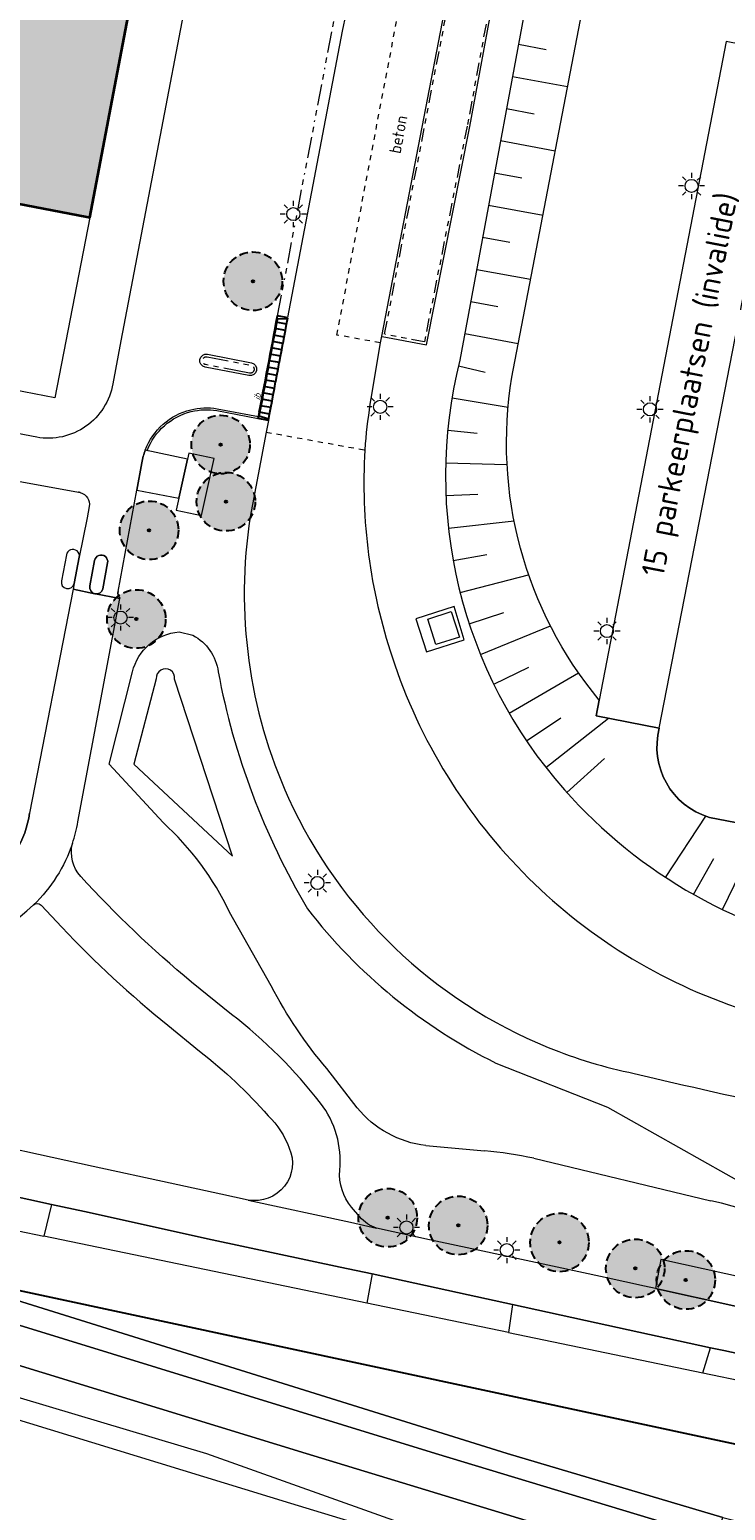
# Model space of a CAD drawing. Header units: metres. Extents: x 147053 to 148259, y 410382 to 411354.
# Tile 5 of 37: x 147454 to 147507, y 410496 to 410609. Entities that reach past the tile are written whole.
import ezdxf

# ---------------------------------------------------------------- set-up
doc = ezdxf.new("R2010")
doc.units = ezdxf.units.M
for name, pattern in [('HIDDEN', [9.525, 6.35, -3.175]), ('VH-STADSBAND', [20, 8, -2, 2, -2, 0, -2, 2, -2]), ('VH-TROTTOIRBAND', [15, 5, -2, 2, -2, 2, -2]), ('VH-TROTTOIRBAND_180-200', [20, 10, -2, 2, -2, 2, -2]), ('XX-HIDDEN', [4, 2, -2])]:
    doc.linetypes.add(name, pattern=pattern)
for name, color, linetype, lineweight in [('B-WE-GR-BEPLANTING_CULTUUR_BOSPLANTSOEN-GV', 90, 'Continuous', 18), ('B-WE-GR-BOOM-S', 90, 'Continuous', 25), ('B-WE-GW-TALUD_KRUIN-G', 90, 'Continuous', 18), ('B-WE-GW-TALUD_TEEN-G', 90, 'Continuous', 18), ('B-WE-GW-TALUDARCERING-S', 90, 'Continuous', 25), ('B-WE-GW-TALUDARCERING_KORT-G', 90, 'Continuous', 18), ('B-WE-GW-TALUDARCERING_LANG-G', 90, 'Continuous', 18), ('B-WE-IE-TERREINAFSCHEIDING_KUNSTMATIG_HEKWERK-G', 20, 'IE-TERREINAFSCHEIDING-KUNSTMATIG', 18), ('B-WE-KL-ET_LS_OV_LICHTMAST-S', 252, 'Continuous', 25), ('B-WE-OG-BEBOUWING-GV', 7, 'Continuous', 35), ('B-WE-OG-TERREIN_CULTUURSCHEIDING-GV', 7, 'Continuous', 18), ('B-WE-OG-TERREIN_ERF-GV', 7, 'Continuous', 18), ('B-WE-VH-KANTOPSLUITING_ELEMENT_INRIT-S', 252, 'Continuous', 25), ('B-WE-VH-KANTOPSLUITING_STADSBANDEN-G', 252, 'VH-STADSBAND', 18), ('B-WE-VH-KANTOPSLUITING_TROTTOIRBAND-G', 210, 'VH-TROTTOIRBAND', 18), ('B-WE-VH-KANTOPSLUITING_TROTTOIRBAND_180 200-G', 252, 'VH-TROTTOIRBAND_180-200', 18), ('B-WE-VH-KANTVERHARDING-G', 60, 'Continuous', 18), ('B-WE-VH-MATERIAALGRENS-G', 252, 'XX-HIDDEN', 18), ('B-WE-VH-VERHARDING_ASFALT-GV', 252, 'Continuous', 18), ('B-WE-VH-VERHARDING_BETON-GV', 252, 'Continuous', 18), ('B-WE-VH-VERHARDING_BETONSTRAATSTEEN-GV', 252, 'Continuous', 18), ('B-WE-VH-VERHARDING_GRASBETONSTEEN-GV', 70, 'Continuous', 18), ('B-WE-VH-VERHARDING_SIERBESTRATING-GV', 252, 'Continuous', 18), ('B-WE-VH-VERHARDING_TEGEL-GV', 252, 'Continuous', 18)]:
    doc.layers.add(name, color=color, linetype=linetype, lineweight=lineweight)
doc.layers.add('B-WE-GR-BOOM-A', color=7, linetype='Continuous', lineweight=25, true_color=0x4c994c)
doc.layers.add('Iv-a-hulp', color=161, linetype='Continuous', plot=False)
doc.layers.add('N-WE-VH-VERHARDING-AP_BEBOUWING', color=7, linetype='Continuous', true_color=0xe7e2d0)
doc.styles.add('NLCS-ISO-M200-T25', font='NLCS-ISO.TTF', dxfattribs={"height": 0.5})
doc.styles.add('NLCS-ISO-M200-T25_CURSIEF', font='NLCS-ISO.TTF', dxfattribs={"oblique": 15, "height": 0.5})
doc.styles.add('NLCS-ISO-M500-T35', font='NLCS-ISO.TTF', dxfattribs={"height": 1.75})
doc.linetypes.add('IE-TERREINAFSCHEIDING-KUNSTMATIG', pattern='A,4,[82,NLCS.SHX,S=0.75,R=90,X=0,Y=0],4,-2', length=10)

# ---------------------------------------------------------------- blocks, each defined once
blk = doc.blocks.new('bestaande boom')
at = {"layer": 'B-WE-GR-BOOM-A', "transparency": 33554457}
h = blk.add_hatch(color=256, dxfattribs=at)
h.dxf.hatch_style = 1
edge = h.paths.add_edge_path()
edge.add_arc((0, 0), 2.24, 0, 360)
edge = h.paths.add_edge_path(flags=17)
edge.add_arc((0, 0), 0.088, 0, 360)
at = {"linetype": 'HIDDEN', "ltscale": 0.1}
blk.add_circle((0, 0), 2.24, dxfattribs=at)
at = {"linetype": 'Continuous'}
blk.add_circle((0, 0), 0.088, dxfattribs=at)
blk = doc.blocks.new('*U24')
at = {"layer": 'B-WE-GR-BOOM-A', "transparency": 33554457}
h = blk.add_hatch(color=256, dxfattribs=at)
h.dxf.hatch_style = 1
edge = h.paths.add_edge_path()
edge.add_arc((0, 0), 2.24, 0, 360)
edge = h.paths.add_edge_path(flags=17)
edge.add_arc((0, 0), 0.088, 0, 360)
at = {"linetype": 'HIDDEN', "ltscale": 0.1}
blk.add_circle((0, 0), 2.24, dxfattribs=at)
at = {"linetype": 'Continuous'}
blk.add_circle((0, 0), 0.088, dxfattribs=at)
blk = doc.blocks.new('*U17')
at = {"layer": 'B-WE-GR-BOOM-A', "transparency": 33554457}
h = blk.add_hatch(color=256, dxfattribs=at)
h.dxf.hatch_style = 1
edge = h.paths.add_edge_path()
edge.add_arc((0, 0), 2.24, 0, 360)
edge = h.paths.add_edge_path(flags=17)
edge.add_arc((0, 0), 0.088, 0, 360)
at = {"linetype": 'HIDDEN', "ltscale": 0.1}
blk.add_circle((0, 0), 2.24, dxfattribs=at)
at = {"linetype": 'Continuous'}
blk.add_circle((0, 0), 0.088, dxfattribs=at)
blk = doc.blocks.new('*U18')
at = {"layer": 'B-WE-GR-BOOM-A', "transparency": 33554457}
h = blk.add_hatch(color=256, dxfattribs=at)
h.dxf.hatch_style = 1
edge = h.paths.add_edge_path()
edge.add_arc((0, 0), 2.24, 0, 360)
edge = h.paths.add_edge_path(flags=17)
edge.add_arc((0, 0), 0.088, 0, 360)
at = {"linetype": 'HIDDEN', "ltscale": 0.1}
blk.add_circle((0, 0), 2.24, dxfattribs=at)
at = {"linetype": 'Continuous'}
blk.add_circle((0, 0), 0.088, dxfattribs=at)
blk = doc.blocks.new('*U19')
at = {"layer": 'B-WE-GR-BOOM-A', "transparency": 33554457}
h = blk.add_hatch(color=256, dxfattribs=at)
h.dxf.hatch_style = 1
edge = h.paths.add_edge_path()
edge.add_arc((0, 0), 2.24, 0, 360)
edge = h.paths.add_edge_path(flags=17)
edge.add_arc((0, 0), 0.088, 0, 360)
at = {"linetype": 'HIDDEN', "ltscale": 0.1}
blk.add_circle((0, 0), 2.24, dxfattribs=at)
at = {"linetype": 'Continuous'}
blk.add_circle((0, 0), 0.088, dxfattribs=at)
blk = doc.blocks.new('*U20')
at = {"layer": 'B-WE-GR-BOOM-A', "transparency": 33554457}
h = blk.add_hatch(color=256, dxfattribs=at)
h.dxf.hatch_style = 1
edge = h.paths.add_edge_path()
edge.add_arc((0, 0), 2.24, 0, 360)
edge = h.paths.add_edge_path(flags=17)
edge.add_arc((0, 0), 0.088, 0, 360)
at = {"linetype": 'HIDDEN', "ltscale": 0.1}
blk.add_circle((0, 0), 2.24, dxfattribs=at)
at = {"linetype": 'Continuous'}
blk.add_circle((0, 0), 0.088, dxfattribs=at)
blk = doc.blocks.new('*U28')
for p, q in [((-0.79, 0.15), (-0.69, 0.64)), ((0, 0), (-0.79, 0.15)), ((-0.7, 0.34), (-0.64, 0.63)), ((0.02, 0.09), (-0.7, 0.34)), ((0.09, 0.49), (-0.69, 0.64)), ((0, 0), (0.09, 0.49))]:
    blk.add_line(p, q)
blk = doc.blocks.new('*U30')
for p, q in [((-0.79, 0.15), (-0.69, 0.64)), ((0, 0), (-0.79, 0.15)), ((-0.74, 0.14), (-0.68, 0.43)), ((0.09, 0.49), (-0.69, 0.64)), ((-0.68, 0.43), (0.08, 0.4)), ((0, 0), (0.09, 0.49))]:
    blk.add_line(p, q)
blk = doc.blocks.new('*U29')
for p, q in [((-0.79, 0.15), (-0.69, 0.64)), ((0, 0), (-0.79, 0.15)), ((-0.74, 0.14), (-0.64, 0.63)), ((0.09, 0.49), (-0.69, 0.64)), ((0, 0), (0.09, 0.49))]:
    blk.add_line(p, q)
blk = doc.blocks.new('*U31')
at = {"layer": 'B-WE-GW-TALUDARCERING_KORT-G'}
for p, q in [((147491.39, 410607.73), (147493.51, 410607.34)), ((147490.48, 410602.81), (147492.58, 410602.42)), ((147489.56, 410597.9), (147491.65, 410597.51)), ((147488.65, 410592.98), (147490.72, 410592.6)), ((147487.74, 410588.06), (147489.8, 410587.68)), ((147486.8, 410583.15), (147488.84, 410582.67)), ((147485.98, 410578.23), (147488.23, 410578.01)), ((147485.84, 410573.23), (147488.27, 410573.33)), ((147486.39, 410568.27), (147488.96, 410568.73)), ((147487.62, 410563.42), (147490.28, 410564.3)), ((147489.5, 410558.8), (147492.18, 410560.11)), ((147492.01, 410554.47), (147494.62, 410556.24)), ((147495.08, 410550.54), (147497.96, 410553.12)), ((147504.78, 410542.74), (147506.34, 410545.49))]:
    blk.add_line(p, q, dxfattribs=at)
at = {"layer": 'B-WE-GW-TALUDARCERING_LANG-G'}
for p, q in [((147490.93, 410605.27), (147495.15, 410604.49)), ((147490.02, 410600.36), (147494.21, 410599.58)), ((147489.11, 410595.44), (147493.27, 410594.67)), ((147488.2, 410590.52), (147492.32, 410589.76)), ((147487.28, 410585.61), (147491.38, 410584.85)), ((147486.31, 410580.7), (147490.59, 410579.99)), ((147485.82, 410575.73), (147490.51, 410575.6)), ((147486.03, 410570.74), (147491.05, 410571.3)), ((147486.92, 410565.82), (147492.17, 410567.16)), ((147488.48, 410561.08), (147493.83, 410563.26)), ((147490.68, 410556.59), (147495.99, 410559.67)), ((147493.48, 410552.45), (147498.27, 410556.2)), ((147502.64, 410544.04), (147505.71, 410548.71)), ((147506.99, 410541.58), (147510.02, 410547.84))]:
    blk.add_line(p, q, dxfattribs=at)
blk = doc.blocks.new('SKL-ET_OV_LICHTMAST-SO')
at = {"color": 0, "linetype": 'ByBlock', "lineweight": 18}
for points in [[(-1.25, 0), (-2, 0)], [(-1.41, 1.41), (-0.88, 0.88)], [(0, 2), (0, 1.25)], [(0.88, 0.88), (1.41, 1.41)], [(2, 0), (1.25, 0)], [(-1.41, -1.41), (-0.88, -0.88)], [(0, -1.25), (0, -2)], [(0.88, -0.88), (1.41, -1.41)]]:
    blk.add_lwpolyline(points, dxfattribs=at)
blk.add_circle((0, 0), 1, dxfattribs=at)

msp = doc.modelspace()

# ---------------------------------------------------------------- hatches: boundary and pattern name
at = {"layer": 'N-WE-VH-VERHARDING-AP_BEBOUWING', "linetype": 'ByBlock'}
msp.add_hatch(color=256, dxfattribs=at).paths.add_polyline_path([(147370.16, 410641.62), (147369.4, 410637.66), (147363.23, 410605.41), (147386.47, 410600.91), (147391.5, 410627.17), (147408.33, 410623.97), (147403.31, 410597.75), (147421.89, 410594.19), (147422.19, 410595.75), (147427.06, 410621.22), (147440.29, 410618.59), (147436.48, 410598.73), (147458.37, 410594.53), (147458.6, 410594.49), (147464.17, 410623.68), (147446.05, 410627.17), (147442.73, 410627.81), (147443.49, 410631.71), (147443.04, 410631.79), (147442.92, 410631.2), (147433.9, 410632.94), (147434, 410633.53), (147433.55, 410633.62), (147432.8, 410629.7), (147393.42, 410637.23)])

# ---------------------------------------------------------------- linework, layer by layer
at = {"layer": 'B-WE-GR-BEPLANTING_CULTUUR_BOSPLANTSOEN-GV'}
for points in [[(147390.81, 410533.61), (147390.62, 410531.55), (147402.05, 410527.63), (147455.09, 410516.62)], [(147402.05, 410527.63), (147490.52, 410500), (147507.02, 410495.09), (147516.13, 410492.86), (147563.71, 410481.05), (147581.25, 410477.93), (147582.44, 410478.59), (147592.3, 410474.2), (147593.94, 410473.86), (147822.57, 410427.04), (147830.15, 410426.24), (147833.71, 410425.39), (147835.68, 410436.9), (147826.96, 410438.74), (147817.92, 410439.88)], [(147455.68, 410519.04), (147447.44, 410520.83), (147437.32, 410522.95)], [(147480.19, 410513.72), (147477.76, 410514.25), (147467.95, 410516.34), (147458.19, 410518.49), (147455.68, 410519.04), (147455.09, 410516.62)], [(147490.64, 410509.24), (147479.79, 410511.49), (147455.09, 410516.62)], [(147490.94, 410511.38), (147487.54, 410512.12), (147480.19, 410513.72), (147479.79, 410511.49)], [(147516.24, 410505.87), (147507.11, 410507.86), (147506.08, 410508.08)], [(147505.48, 410506.16), (147515.81, 410504.01)]]:
    msp.add_lwpolyline(points, dxfattribs=at)
for points in [[(147501.87, 410512.6), (147507.87, 410511.29), (147516.54, 410509.39), (147516.97, 410511.6), (147502.27, 410514.83)], [(147490.94, 410511.38), (147490.64, 410509.24), (147505.48, 410506.16), (147506.08, 410508.08), (147497.33, 410509.99)]]:
    msp.add_lwpolyline(points, close=True, dxfattribs=at)
at = {"layer": 'B-WE-GW-TALUD_KRUIN-G'}
msp.add_lwpolyline([(147500.33, 410625.89, 0.292629), (147493.56, 410619.43), (147486.91, 410583.58, 0.247834), (147494.9, 410550.74, 0.169253), (147516.99, 410538.34), (147625.33, 410515.12, 0.060828), (147638.18, 410513.84)], format="xyb", dxfattribs=at)
at = {"layer": 'B-WE-GW-TALUD_TEEN-G'}
msp.add_lwpolyline([(147684.57, 410560.59), (147683.18, 410558.4), (147677.76, 410552.68), (147666.3, 410542.12), (147646.11, 410527.99), (147636.45, 410522.41, -0.167731), (147632.5, 410521.97), (147526.44, 410544.7), (147505.99, 410548.62, -0.402454), (147502.16, 410555.45), (147497.33, 410556.38), (147497.57, 410557.59, -0.217697), (147490.89, 410582.28), (147497.49, 410616.65, -0.416322), (147503.77, 410621.26, -0.412102), (147510.35, 410611.89), (147509.62, 410607.47)], format="xyb", dxfattribs=at)
at = {"layer": 'B-WE-IE-TERREINAFSCHEIDING_KUNSTMATIG_HEKWERK-G', "ltscale": 0.2}
msp.add_lwpolyline([(147458.6, 410594.49), (147455.93, 410580.71), (147448.79, 410582.07)], dxfattribs=at)
at = {"layer": 'B-WE-OG-BEBOUWING-GV', "flags": 128}
msp.add_lwpolyline([(147386.47, 410600.91), (147391.5, 410627.17), (147408.33, 410623.97), (147403.31, 410597.75), (147421.89, 410594.19), (147422.19, 410595.75), (147427.06, 410621.22), (147440.29, 410618.59), (147436.48, 410598.73), (147458.37, 410594.53), (147458.6, 410594.49), (147464.17, 410623.68), (147446.05, 410627.17), (147442.73, 410627.81), (147443.49, 410631.71), (147443.04, 410631.79), (147442.92, 410631.2), (147433.9, 410632.94), (147434, 410633.53), (147433.55, 410633.62), (147432.8, 410629.7), (147393.42, 410637.23), (147370.16, 410641.62)], dxfattribs=at)
at = {"layer": 'B-WE-OG-TERREIN_CULTUURSCHEIDING-GV'}
for points in [[(147457.87, 410573.46, 0.040415), (147457.73, 410573.49)], [(147460.77, 410565.9, 0.270914), (147460.92, 410565.42)], [(147461.87, 410559.74, -0.32697), (147465.44, 410562.8)], [(147466.49, 410562.55, -0.240491), (147468.42, 410559.76)], [(147465.09, 410559.2, 1.098027), (147463.69, 410559.22)], [(147468.42, 410559.76, 0.087215), (147475.25, 410541.64)], [(147444.96, 410542.46, 0.426556), (147454, 410548.95)], [(147469.3, 410541.38, 0.097383), (147464.21, 410548.23)], [(147475.25, 410541.64, 0.11416), (147489.67, 410529.84)], [(147476.72, 410529.42, -0.053952), (147472.48, 410535.74)], [(147484.3, 410523.53, -0.193097), (147479.05, 410526.43)], [(147492.56, 410522.56, 0.0326), (147488.8, 410523.13)], [(147518.46, 410514.12, 0.088109), (147506.11, 410519.32)]]:
    msp.add_lwpolyline(points, format="xyb", dxfattribs=at)
for points in [[(147465.44, 410562.8), (147466.49, 410562.55)], [(147464.21, 410548.23), (147460.08, 410552.7), (147461.87, 410559.74)], [(147463.69, 410559.22), (147461.98, 410552.7), (147469.51, 410545.66), (147465.09, 410559.2)], [(147472.48, 410535.74), (147469.3, 410541.38)], [(147479.05, 410526.43), (147476.72, 410529.42)], [(147489.67, 410529.84), (147498.2, 410526.48), (147509.05, 410520.35), (147520.57, 410516.4), (147528.57, 410511.6), (147559.79, 410504.94), (147573.94, 410501.79), (147631.9, 410489.46), (147659.96, 410483.23)], [(147392.88, 410528.38), (147485.05, 410500), (147506.55, 410493.49), (147507.02, 410495.09), (147490.52, 410500), (147402.05, 410527.63)], [(147391.27, 410521.46), (147392.31, 410522.45), (147467.52, 410500), (147501.56, 410487.86), (147503.57, 410487.27), (147504.29, 410489.24), (147505.55, 410490.67), (147494.32, 410494.17), (147475.15, 410500), (147392.78, 410525.24)], [(147484.3, 410523.53), (147488.8, 410523.13)], [(147492.56, 410522.56), (147506.11, 410519.32)], [(147501.56, 410487.86), (147493.17, 410490.34), (147473.99, 410496.17), (147391.86, 410521.33), (147391.27, 410521.46)]]:
    msp.add_lwpolyline(points, dxfattribs=at)
at = {"layer": 'B-WE-OG-TERREIN_ERF-GV'}
msp.add_lwpolyline([(147464.17, 410623.68), (147458.6, 410594.49), (147458.37, 410594.53)], dxfattribs=at)
at = {"layer": 'B-WE-VH-KANTOPSLUITING_STADSBANDEN-G', "ltscale": 0.2, "flags": 128}
msp.add_lwpolyline([(147472.97, 410586.97), (147477.15, 410608.87), (147477.42, 410610.21), (147481.3, 410629.97, -0.013805), (147483.28, 410637.82, -0.013801), (147485.69, 410645.55, -0.032469), (147493.49, 410664.19, 0.029101), (147493.59, 410664.39, 0.37964), (147492.64, 410667.07), (147489.16, 410669.06), (147483.37, 410672.42, 0.211783), (147478.8, 410672.63), (147462.35, 410666.07), (147462.05, 410666.81)], format="xyb", dxfattribs=at)
at = {"layer": 'B-WE-VH-KANTOPSLUITING_TROTTOIRBAND-G', "ltscale": 0.2}
for points in [[(147481.15, 410585.57), (147487.28, 410617.36, -0.023615), (147488.76, 410624.13, -0.034833), (147492.05, 410635.01, -0.024218), (147495.21, 410642.24, -0.042357), (147504.11, 410657.69), (147504.79, 410658.66, -0.109824), (147506.67, 410660.33, -0.136343), (147509.37, 410660.3), (147520.82, 410656.68, -0.119717), (147524.23, 410654.67, -0.040642), (147525.13, 410653.64, -0.203558), (147526.41, 410647.81), (147522.86, 410629.15), (147522.26, 410626.02), (147521.83, 410623.79), (147518.44, 410606)], [(147518.44, 410606), (147512.44, 410607.12), (147513.36, 410611.9, 0.099582), (147513.37, 410617.52, 0.281126), (147505.67, 410624.81, 0.027577), (147500.36, 410626.09, 0.025607), (147495.33, 410626.75, 0.379719), (147491.63, 410624.02), (147487.47, 410601.47), (147484.19, 410584.98), (147481.23, 410585.55)]]:
    msp.add_lwpolyline(points, format="xyb", dxfattribs=at)
at = {"layer": 'B-WE-VH-KANTOPSLUITING_TROTTOIRBAND_180 200-G', "ltscale": 0.2, "flags": 128}
msp.add_lwpolyline([(147470.81, 410582.59), (147467.46, 410583.24, -1), (147467.58, 410583.83), (147470.93, 410583.18, -1)], format="xyb", close=True, dxfattribs=at)
at = {"layer": 'B-WE-VH-KANTVERHARDING-G'}
for points in [[(147473.75, 410586.83), (147477.94, 410608.72), (147478.21, 410610.05), (147482.08, 410629.81, -0.013788), (147484.05, 410637.6, -0.0138), (147486.45, 410645.29, -0.032449), (147494.21, 410663.83, 0.027454), (147494.33, 410664.09, 0.378739), (147493.04, 410667.77), (147489.56, 410669.76), (147483.75, 410673.13, 0.212971), (147478.51, 410673.38), (147462.05, 410666.81)], [(147491.86, 410635.08, 0.034821), (147488.57, 410624.18, 0.023594), (147487.08, 410617.4), (147480.91, 410585.41), (147480.81, 410584.91), (147480.1, 410580.66, 0.018666), (147479.67, 410577.18), (147479.64, 410576.71, 0.095656), (147481.73, 410560.89, 0.119902), (147492.16, 410543.99, 0.121728), (147509.25, 410533.73, 0.00491), (147513.08, 410532.75), (147576.21, 410519.14)], [(147480.97, 410585.4), (147484.35, 410584.74), (147487.67, 410601.43), (147491.83, 410623.98, -0.379583), (147495.31, 410626.55, -0.025613), (147500.33, 410625.89, -0.027618), (147505.62, 410624.62, -0.281166), (147513.17, 410617.47, -0.099477), (147513.17, 410611.94), (147512.21, 410606.96), (147518.6, 410605.77)], [(147462.85, 410576.71, -0.245928), (147466.32, 410579.79, -0.102877), (147468.35, 410579.87), (147471.5, 410579.27)], [(147462.99, 410576.66, -0.245928), (147466.36, 410579.65, -0.102794), (147468.32, 410579.72), (147471.47, 410579.13)], [(147472.26, 410578.97), (147472.1, 410578.08), (147470.88, 410571.59, 0.147025), (147473.81, 410550.09, 0.191175), (147493.67, 410531.04, 0.046145), (147500.24, 410529.05, 0.005072), (147512.4, 410526.3), (147592.81, 410509.08)]]:
    msp.add_lwpolyline(points, format="xyb", dxfattribs=at)
msp.add_lwpolyline([(147470.77, 410582.4), (147467.42, 410583.05, -1), (147467.61, 410584.03), (147470.96, 410583.38, -1)], format="xyb", close=True, dxfattribs=at)
msp.add_lwpolyline([(147576.38, 410496.55), (147569.86, 410497.93), (147566.59, 410498.62), (147560.08, 410499.98), (147556.78, 410500.67), (147546.94, 410502.76), (147544.89, 410503.21), (147537.19, 410504.88), (147533.92, 410505.59), (147527.41, 410507.02), (147517.63, 410509.15), (147516.54, 410509.39), (147507.87, 410511.29), (147501.87, 410512.6), (147501.04, 410512.78), (147498.02, 410513.44), (147488.32, 410515.53), (147484.59, 410516.34), (147480.54, 410517.23)], dxfattribs=at)
at = {"layer": 'B-WE-VH-MATERIAALGRENS-G', "ltscale": 0.2}
for points in [[(147480.81, 410584.91), (147477.5, 410585.5), (147483.7, 410618.04), (147487.08, 410617.4)], [(147472.1, 410578.08), (147479.64, 410576.71)]]:
    msp.add_lwpolyline(points, dxfattribs=at)
at = {"layer": 'B-WE-VH-VERHARDING_ASFALT-GV'}
msp.add_lwpolyline([(147498.28, 410561.27), (147497.57, 410557.59), (147497.33, 410556.38), (147502.16, 410555.45), (147512.21, 410606.96), (147509.62, 410607.47), (147507.28, 410607.94)], close=True, dxfattribs=at)
for points in [[(147457.69, 410548.28), (147460.91, 410565.36), (147459.03, 410565.71), (147458.99, 410565.72), (147457.33, 410566.06), (147454, 410548.95)], [(147505.99, 410548.62), (147526.44, 410544.7), (147631.19, 410524.6)], [(147454.87, 410541.92), (147456.46, 410540.22)], [(147470.71, 410519.37), (147468.63, 410519.82), (147464.75, 410520.66), (147458.87, 410521.94), (147448.14, 410524.28), (147438.42, 410526.4), (147431.18, 410528.11), (147424.94, 410529.56), (147400.48, 410535.25), (147394.05, 410536.77)], [(147469.44, 410533.56), (147466.39, 410536.03)], [(147464.58, 410532.73), (147466.99, 410530.75)], [(147392.78, 410525.24), (147475.15, 410500), (147494.32, 410494.17), (147505.55, 410490.67), (147506.55, 410493.49), (147485.05, 410500), (147392.88, 410528.38)], [(147437.32, 410522.95), (147447.44, 410520.83), (147455.68, 410519.04), (147458.19, 410518.49), (147467.95, 410516.34), (147477.76, 410514.25), (147480.19, 410513.72), (147487.54, 410512.12), (147490.94, 410511.38), (147497.33, 410509.99), (147506.08, 410508.08), (147507.11, 410507.86), (147516.24, 410505.87), (147516.89, 410505.73), (147526.65, 410503.58), (147530.13, 410502.82), (147536.44, 410501.46), (147546.23, 410499.33), (147556.02, 410497.23), (147565.81, 410495.19), (147570.25, 410494.26), (147575.62, 410493.12), (147585.44, 410491.08)], [(147470.71, 410519.37), (147478.54, 410517.67), (147480.54, 410517.23)], [(147479.26, 410518.08), (147478.63, 410518.82)]]:
    msp.add_lwpolyline(points, dxfattribs=at)
for points in [[(147502.16, 410555.45, 0.402454), (147505.99, 410548.62)], [(147454, 410548.95, -0.426556), (147444.96, 410542.46)], [(147457.27, 410546.62, 0.036532), (147457.69, 410548.28)], [(147457.27, 410546.62, -0.120041), (147454.3, 410541.93)], [(147457.91, 410544.11, -0.24769), (147457.27, 410546.62)], [(147466.39, 410536.03, -0.034704), (147457.91, 410544.11)], [(147444.39, 410538.76, 0.234064), (147454.3, 410541.93)], [(147454.3, 410541.93, -0.407135), (147454.87, 410541.92)], [(147456.46, 410540.22, 0.03338), (147464.58, 410532.73)], [(147476.25, 410526.78, 0.063812), (147469.44, 410533.56)], [(147466.99, 410530.75, -0.047617), (147472.25, 410525.82)], [(147472.25, 410525.82, -0.113509), (147473.85, 410523.34)], [(147477.72, 410521.66, 0.192121), (147476.25, 410526.78)], [(147473.85, 410523.34, -0.28437), (147473.5, 410520.44)], [(147478.63, 410518.82, -0.198679), (147477.72, 410521.66)], [(147473.5, 410520.44, -0.278606), (147470.71, 410519.37)], [(147480.54, 410517.23, -0.14717), (147479.26, 410518.08)]]:
    msp.add_lwpolyline(points, format="xyb", dxfattribs=at)
at = {"layer": 'B-WE-VH-VERHARDING_BETON-GV'}
for points in [[(147468.85, 410626.27), (147460.98, 410585.05), (147460.36, 410581.78)], [(147454.54, 410577.69), (147451.57, 410578.26), (147448.17, 410578.91), (147447.79, 410576.92), (147447.48, 410575.35), (147457.73, 410573.49)], [(147460.77, 410565.9), (147462.2, 410573.63), (147462.59, 410575.74)], [(147458.61, 410566.32), (147458.97, 410568.26)], [(147459.96, 410568.08), (147459.59, 410566.1)], [(147459.03, 410565.71), (147460.91, 410565.36), (147460.92, 410565.42)]]:
    msp.add_lwpolyline(points, dxfattribs=at)
for points in [[(147460.36, 410581.78, -0.417094), (147454.54, 410577.69)], [(147462.59, 410575.74, -0.050814), (147462.85, 410576.71)], [(147457.87, 410573.46, -0.390015), (147458.56, 410572.39), (147458.39, 410571.53), (147457.8, 410568.52), (147457.41, 410566.5), (147457.33, 410566.06), (147458.99, 410565.72)], [(147457.73, 410573.49, -0.040415), (147457.87, 410573.46)], [(147458.97, 410568.26, -1.022963), (147459.96, 410568.08)], [(147458.99, 410565.72, -0.413191), (147458.61, 410566.32)], [(147459.59, 410566.1, -0.391194), (147459.03, 410565.71)], [(147460.92, 410565.42, -0.270914), (147460.77, 410565.9)]]:
    msp.add_lwpolyline(points, format="xyb", dxfattribs=at)
at = {"layer": 'B-WE-VH-VERHARDING_BETONSTRAATSTEEN-GV'}
msp.add_lwpolyline([(147465.41, 410573.04), (147465.21, 410572.11), (147467.15, 410571.71), (147468.12, 410576.05), (147466.17, 410576.48), (147466.07, 410576)], close=True, dxfattribs=at)
at = {"layer": 'B-WE-VH-VERHARDING_GRASBETONSTEEN-GV'}
for points in [[(147462.2, 410573.63), (147465.41, 410573.04), (147466.07, 410576), (147462.85, 410576.71)], [(147462.59, 410575.74), (147462.2, 410573.63)]]:
    msp.add_lwpolyline(points, dxfattribs=at)
msp.add_lwpolyline([(147462.85, 410576.71, 0.050814), (147462.59, 410575.74)], format="xyb", dxfattribs=at)
at = {"layer": 'B-WE-VH-VERHARDING_SIERBESTRATING-GV'}
for points in [[(147457.8, 410568.52, 1.008326), (147456.81, 410568.69)], [(147459.96, 410568.08, 1.022963), (147458.97, 410568.26)], [(147456.43, 410566.71, 0.990724), (147457.41, 410566.5)], [(147458.61, 410566.32, 0.413191), (147458.99, 410565.72)], [(147459.03, 410565.71, 0.391194), (147459.59, 410566.1)]]:
    msp.add_lwpolyline(points, format="xyb", dxfattribs=at)
for points in [[(147456.81, 410568.69), (147456.43, 410566.71)], [(147457.41, 410566.5), (147457.8, 410568.52)], [(147458.97, 410568.26), (147458.61, 410566.32)], [(147459.59, 410566.1), (147459.96, 410568.08)], [(147458.99, 410565.72), (147459.03, 410565.71)]]:
    msp.add_lwpolyline(points, dxfattribs=at)
at = {"layer": 'B-WE-VH-VERHARDING_TEGEL-GV'}
for points in [[(147483.54, 410563.81), (147484.36, 410561.27), (147487.24, 410562.21), (147486.46, 410564.75)], [(147486.25, 410564.36), (147486.88, 410562.4), (147485.08, 410561.84), (147484.46, 410563.79)]]:
    msp.add_lwpolyline(points, close=True, dxfattribs=at)
at = {"layer": 'Defpoints'}
msp.add_lwpolyline([(147396.55, 410897.53), (148021.59, 410763.53), (147945.15, 410406.97), (147320.11, 410540.97)], close=True, dxfattribs=at)

# ---------------------------------------------------------------- block references
at = {"layer": 'B-WE-GR-BOOM-S'}
for p in [(147471.08, 410589.61), (147468.61, 410577.13), (147469.01, 410572.76), (147463.14, 410570.57), (147462.16, 410563.79)]:
    msp.add_blockref('bestaande boom', p, dxfattribs=at)
at = {"layer": 'B-WE-GR-BOOM-S', "zscale": 2}
for name, p in [('*U24', (147481.39, 410518.02, 7.35)), ('*U17', (147486.78, 410517.43, 7.46)), ('*U18', (147494.53, 410516.13, 7.66)), ('*U19', (147500.32, 410514.14, 7.32)), ('*U20', (147504.19, 410513.26, 7.41))]:
    msp.add_blockref(name, p, dxfattribs=at)
at = {"layer": 'B-WE-GW-TALUDARCERING-S'}
msp.add_blockref('*U31', (0, 0), dxfattribs=at)
at = {"layer": 'B-WE-KL-ET_LS_OV_LICHTMAST-S', "xscale": 0.5, "yscale": 0.5, "zscale": 0.5}
for p in [(147504.63, 410596.9), (147474.17, 410594.75), (147480.81, 410580.01), (147501.45, 410579.82), (147460.95, 410563.9), (147498.16, 410562.87), (147476.01, 410543.61), (147482.82, 410517.27), (147490.5, 410515.54)]:
    msp.add_blockref('SKL-ET_OV_LICHTMAST-SO', p, dxfattribs=at)
at = {"layer": 'B-WE-VH-KANTOPSLUITING_ELEMENT_INRIT-S'}
for name, p in [('*U30', (147473.66, 410586.33)), ('*U29', (147473.47, 410585.35)), ('*U29', (147473.56, 410585.84)), ('*U29', (147473.28, 410584.37)), ('*U29', (147473.38, 410584.86)), ('*U29', (147473, 410582.9)), ('*U29', (147473.1, 410583.39)), ('*U29', (147473.19, 410583.88)), ('*U29', (147472.82, 410581.91)), ('*U29', (147472.91, 410582.4)), ('*U29', (147472.63, 410580.93)), ('*U29', (147472.72, 410581.42)), ('*U29', (147472.45, 410579.95)), ('*U29', (147472.54, 410580.44)), ('*U28', (147472.26, 410578.97)), ('*U29', (147472.35, 410579.46))]:
    msp.add_blockref(name, p, dxfattribs=at)

# ---------------------------------------------------------------- texts
at = {"layer": 'B-WE-VH-KANTOPSLUITING_ELEMENT_INRIT-S', "insert": (147471.17, 410580.84), "char_height": 0.5, "attachment_point": 2, "rotation": 79.3796, "style": 'NLCS-ISO-M200-T25_CURSIEF'}
msp.add_mtext_dynamic_manual_height_columns('ib', width=0.8281, gutter_width=2.5, heights=[0], dxfattribs=at)
at = {"layer": 'B-WE-VH-VERHARDING_BETON-GV', "insert": (147482.2, 410600.84), "char_height": 0.9, "attachment_point": 5, "rotation": 79.2079, "style": 'NLCS-ISO-M200-T25'}
msp.add_mtext_dynamic_manual_height_columns('beton', width=1.4117, gutter_width=2.5, heights=[0], dxfattribs=at)
at = {"layer": 'Iv-a-hulp', "insert": (147504.73, 410581.68), "char_height": 1.75, "attachment_point": 5, "rotation": 78.9695, "style": 'NLCS-ISO-M500-T35'}
msp.add_mtext_dynamic_manual_height_columns('15 parkeerplaatsen (invalide)', width=38.4579, gutter_width=2.5, heights=[0], dxfattribs=at)

doc.saveas('drawing.dxf')
